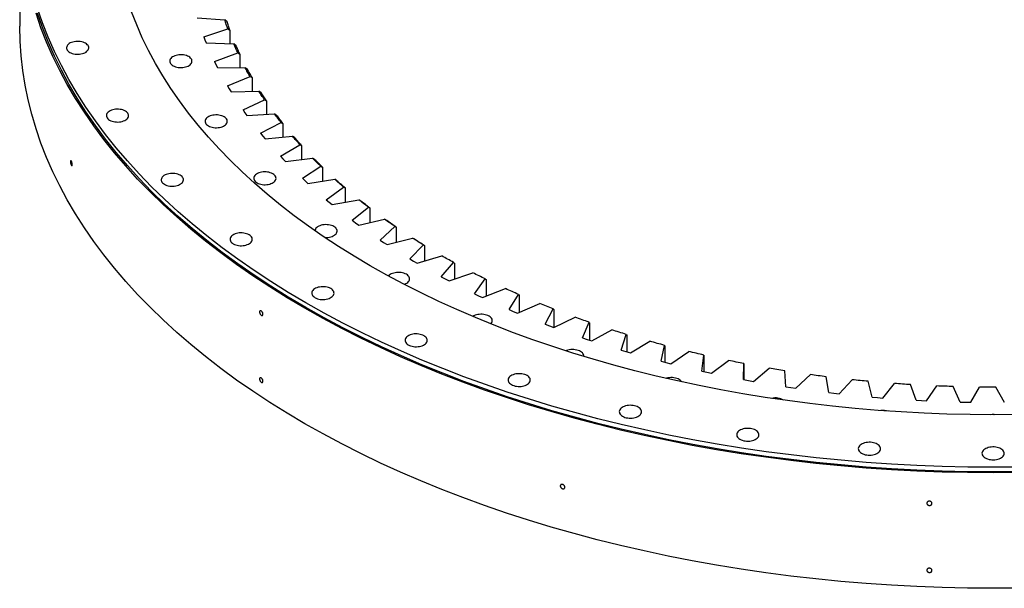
# Model space of a CAD drawing. Header units: millimetres. Extents: x -1621 to 15354, y 51780 to 65003.
# Tile 7 of 12: x 8352 to 10079, y 57390 to 58387. Entities that reach past the tile are written whole.
import ezdxf

# ---------------------------------------------------------------- set-up
doc = ezdxf.new("R2010")
doc.units = ezdxf.units.MM
doc.header["$LTSCALE"] = 50

msp = doc.modelspace()

# ---------------------------------------------------------------- linework, layer by layer
at = {"color": 7, "linetype": 'Continuous', "lineweight": 25}
for p, q in [((8351.8, 58578.4), (8351.8, 58375.9)), ((8663, 58390.7), (8711.4, 58387.3)), ((8715.5, 58383.8), (8711.4, 58387.3)), ((8674.6, 58357.3), (8717, 58371.2)), ((8717, 58371.2), (8720.6, 58369.1)), ((8720.6, 58369.1), (8720.6, 58345.3)), ((8674.6, 58357.3), (8676.6, 58352.1)), ((8676.6, 58352.1), (8678.7, 58346.9)), ((8678.7, 58346.9), (8727.3, 58345.1)), ((8731.5, 58341.6), (8727.3, 58345.1)), ((8693.5, 58313.9), (8734.5, 58329.1)), ((8734.5, 58329.1), (8738, 58327.1)), ((8738, 58327.1), (8738, 58303.4)), ((8693.5, 58313.9), (8696, 58308.8)), ((8696, 58308.8), (8698.6, 58303.7)), ((8698.6, 58303.7), (8747.3, 58303.3)), ((8751.5, 58300.1), (8747.3, 58303.3)), ((8716.5, 58271.2), (8755.9, 58287.6)), ((8755.9, 58287.6), (8759.3, 58285.8)), ((8759.3, 58285.8), (8759.3, 58262)), ((8716.5, 58271.2), (8719.4, 58266.1)), ((8719.4, 58266.1), (8722.5, 58261.1)), ((8722.5, 58261.1), (8771.2, 58262.3)), ((8775.4, 58259.2), (8771.2, 58262.3)), ((8743.5, 58229.2), (8781.3, 58246.9)), ((8781.3, 58246.9), (8784.6, 58245.2)), ((8784.6, 58245.2), (8784.6, 58221.3)), ((8743.5, 58229.2), (8746.9, 58224.3)), ((8746.9, 58224.3), (8750.4, 58219.4)), ((8750.4, 58219.4), (8798.9, 58222.1)), ((8774.4, 58188.2), (8810.5, 58207.1)), ((8803.1, 58219.1), (8798.9, 58222.1)), ((8810.5, 58207.1), (8813.6, 58205.4)), ((8813.6, 58205.4), (8813.6, 58181.4)), ((8774.4, 58188.2), (8778.2, 58183.4)), ((8778.2, 58183.4), (8782.3, 58178.6)), ((8782.3, 58178.6), (8830.4, 58182.9)), ((8834.5, 58180), (8830.4, 58182.9)), ((8809.1, 58148.2), (8843.4, 58168.2)), ((8843.4, 58168.2), (8846.3, 58166.6)), ((8846.3, 58166.6), (8846.3, 58142.3)), ((8809.1, 58148.2), (8813.4, 58143.5)), ((8813.4, 58143.5), (8817.9, 58138.9)), ((8817.9, 58138.9), (8865.5, 58144.7)), ((8869.7, 58141.9), (8865.5, 58144.7)), ((8847.6, 58109.4), (8879.9, 58130.4)), ((8879.9, 58130.4), (8882.7, 58128.9)), ((8882.7, 58128.9), (8882.7, 58104.3)), ((8847.6, 58109.4), (8852.3, 58104.8)), ((8852.3, 58104.8), (8857.2, 58100.3)), ((8857.2, 58100.3), (8904.3, 58107.6)), ((8908.3, 58105), (8904.3, 58107.6)), ((8889.6, 58071.8), (8919.9, 58093.8)), ((8919.9, 58093.8), (8922.5, 58092.5)), ((8922.5, 58092.5), (8922.5, 58067.3)), ((8889.6, 58071.8), (8894.8, 58067.4)), ((8900.1, 58063.1), (8946.4, 58071.8)), ((8950.4, 58069.3), (8946.4, 58071.8)), ((8894.8, 58067.4), (8900.1, 58063.1)), ((8935.2, 58035.6), (8963.4, 58058.6)), ((8963.4, 58058.6), (8965.8, 58057.3)), ((8965.8, 58057.3), (8965.8, 58031.6)), ((8935.2, 58035.6), (8940.8, 58031.4)), ((8946.5, 58027.3), (8991.9, 58037.4)), ((8995.8, 58035), (8991.9, 58037.4)), ((8940.8, 58031.4), (8946.5, 58027.3)), ((8984.1, 58000.9), (9010.1, 58024.7)), ((9010.1, 58024.7), (9012.3, 58023.5)), ((9012.3, 58023.5), (9012.3, 57997.1)), ((8984.1, 58000.9), (8990.1, 57996.9)), ((8996.2, 57992.9), (9040.6, 58004.5)), ((9044.4, 58002.3), (9040.6, 58004.5)), ((8990.1, 57996.9), (8996.2, 57992.9)), ((9036.3, 57967.8), (9059.9, 57992.4)), ((9059.9, 57992.4), (9062, 57991.3)), ((9062, 57991.3), (9062, 57964.1)), ((9036.3, 57967.8), (9042.6, 57964)), ((9049.1, 57960.2), (9092.3, 57973.2)), ((9042.6, 57964), (9049.1, 57960.2)), ((9091.4, 57936.4), (9112.7, 57961.7)), ((9112.7, 57961.7), (9114.6, 57960.6)), ((9114.6, 57960.6), (9114.6, 57932.5)), ((9091.4, 57936.4), (9098.2, 57932.8)), ((9098.2, 57932.8), (9105, 57929.2)), ((9105, 57929.2), (9146.9, 57943.6)), ((9149.5, 57906.8), (9168.4, 57932.7)), ((9168.4, 57932.7), (9170, 57931.7)), ((9170, 57931.7), (9170, 57902.5)), ((9163.7, 57900.1), (9204.2, 57915.7)), ((9149.5, 57906.8), (9156.6, 57903.4)), ((9156.6, 57903.4), (9163.7, 57900.1)), ((9210.3, 57879.1), (9226.7, 57905.5)), ((9226.7, 57905.5), (9228.1, 57904.6)), ((9228.1, 57904.6), (9228.1, 57874.1)), ((9210.3, 57879.1), (9217.7, 57875.9)), ((9225.1, 57872.8), (9264.1, 57889.6)), ((9273.6, 57853.3), (9287.5, 57880.2)), ((9287.5, 57880.2), (9288.7, 57879.3)), ((9288.7, 57879.3), (9288.7, 57847.6)), ((9217.7, 57875.9), (9225.1, 57872.8)), ((9289, 57847.5), (9326.3, 57865.5)), ((9273.6, 57853.3), (9281.3, 57850.3)), ((9281.3, 57850.3), (9289, 57847.5)), ((9339.3, 57829.5), (9350.6, 57856.9)), ((9350.6, 57856.9), (9351.6, 57856)), ((9351.6, 57856), (9351.6, 57825.4)), ((9355.2, 57824.2), (9390.7, 57843.4)), ((9339.3, 57829.5), (9347.2, 57826.8)), ((9347.2, 57826.8), (9355.2, 57824.2)), ((9407.1, 57807.9), (9415.8, 57835.6)), ((9415.8, 57835.6), (9416.6, 57834.7)), ((9416.6, 57834.7), (9416.6, 57805.1)), ((9423.5, 57803.1), (9457.2, 57823.4)), ((9476.9, 57788.4), (9482.9, 57816.3)), ((9482.9, 57816.3), (9483.5, 57815.5)), ((9483.5, 57815.5), (9483.5, 57786.7)), ((9407.1, 57807.9), (9415.3, 57805.4)), ((9415.3, 57805.4), (9423.5, 57803.1)), ((9493.7, 57784.1), (9525.4, 57805.5)), ((9548.4, 57771.2), (9551.8, 57799.2)), ((9551.8, 57799.2), (9552.1, 57798.4)), ((9552.1, 57798.4), (9552.1, 57770.3)), ((9476.9, 57788.4), (9485.3, 57786.2)), ((9485.3, 57786.2), (9493.7, 57784.1)), ((9565.6, 57767.4), (9595.2, 57789.7)), ((9621.4, 57756.2), (9622.2, 57784.3)), ((9622.2, 57784.3), (9622.2, 57783.5)), ((9622.2, 57783.5), (9622.2, 57756.1)), ((9638.9, 57753), (9666.4, 57776.2)), ((9548.4, 57771.2), (9557, 57769.3)), ((9557, 57769.3), (9565.6, 57767.4)), ((9695.7, 57743.6), (9693.8, 57771.7)), ((9713.5, 57740.9), (9738.8, 57765)), ((9771.2, 57733.3), (9766.6, 57761.3)), ((9621.4, 57756.2), (9630.2, 57754.6)), ((9630.2, 57754.6), (9638.9, 57753)), ((9695.7, 57743.6), (9704.6, 57742.2)), ((9704.6, 57742.2), (9713.5, 57740.9)), ((9789.2, 57731.2), (9812.1, 57756)), ((9847.4, 57725.4), (9840.2, 57753.2)), ((9865.6, 57723.9), (9886.2, 57749.4)), ((9924.3, 57719.9), (9914.5, 57747.5)), ((9942.7, 57719), (9960.8, 57745.1)), ((10001.7, 57716.9), (9989.2, 57744.1)), ((10020, 57716.5), (10035.6, 57743.2)), ((10079.1, 57716.3), (10064.2, 57743.1)), ((9771.2, 57733.3), (9780.2, 57732.2)), ((9780.2, 57732.2), (9789.2, 57731.2)), ((9847.4, 57725.4), (9856.5, 57724.6)), ((9856.5, 57724.6), (9865.6, 57723.9)), ((9924.3, 57719.9), (9933.5, 57719.4)), ((9933.5, 57719.4), (9942.7, 57719)), ((10001.7, 57716.9), (10010.8, 57716.7)), ((10010.8, 57716.7), (10020, 57716.5))]:
    msp.add_line(p, q, dxfattribs=at)
at = {"color": 7, "linetype": 'Continuous', "lineweight": 25, "flags": 128}
for points in [[(10104, 57593), (10059.3, 57592.6), (10014.6, 57593), (9969.9, 57594), (9925.3, 57595.7), (9880.8, 57598), (9836.4, 57601.1), (9792.2, 57604.8), (9748.1, 57609.1), (9704.3, 57614.2), (9660.7, 57619.9), (9617.3, 57626.2), (9574.3, 57633.2), (9531.6, 57640.9), (9489.3, 57649.2), (9447.4, 57658.1), (9405.8, 57667.7), (9364.8, 57677.9), (9324.2, 57688.7), (9284.1, 57700.1), (9244.5, 57712.1), (9205.5, 57724.7), (9167.1, 57737.9), (9129.3, 57751.7), (9092.1, 57766), (9055.6, 57780.9), (9019.8, 57796.3), (8984.7, 57812.3), (8950.3, 57828.8), (8916.7, 57845.8), (8883.9, 57863.3), (8851.9, 57881.4), (8820.7, 57899.8), (8790.4, 57918.8), (8760.9, 57938.2), (8732.3, 57958), (8704.6, 57978.3), (8677.9, 57999), (8652.1, 58020), (8627.2, 58041.5), (8603.4, 58063.3), (8580.5, 58085.5), (8558.7, 58108), (8537.9, 58130.9), (8518.1, 58154), (8499.4, 58177.4), (8481.7, 58201.1), (8465.2, 58225.1), (8449.7, 58249.3), (8435.3, 58273.8), (8422.1, 58298.4), (8410, 58323.2), (8398.9, 58348.2), (8389.1, 58373.4), (8380.4, 58398.7)], [(10103.9, 57602.9), (10059.3, 57602.5), (10014.7, 57602.9), (9970.1, 57603.9), (9925.5, 57605.6), (9881.1, 57607.9), (9836.8, 57611), (9792.6, 57614.7), (9748.7, 57619), (9704.9, 57624), (9661.4, 57629.7), (9618.1, 57636.1), (9575.2, 57643.1), (9532.6, 57650.7), (9490.3, 57659), (9448.4, 57667.9), (9407, 57677.4), (9366, 57687.6), (9325.5, 57698.4), (9285.4, 57709.8), (9246, 57721.8), (9207, 57734.4), (9168.7, 57747.5), (9130.9, 57761.3), (9093.8, 57775.6), (9057.4, 57790.5), (9021.6, 57805.9), (8986.6, 57821.8), (8952.3, 57838.3), (8918.7, 57855.3), (8886, 57872.8), (8854, 57890.7), (8822.9, 57909.2), (8792.6, 57928.1), (8763.2, 57947.5), (8734.6, 57967.3), (8707, 57987.5), (8680.3, 58008.2), (8654.5, 58029.2), (8629.8, 58050.6), (8605.9, 58072.4), (8583.1, 58094.5), (8561.3, 58117), (8540.6, 58139.8), (8520.8, 58162.9), (8502.1, 58186.3), (8484.5, 58210), (8468, 58233.9), (8452.5, 58258.1), (8438.2, 58282.5), (8425, 58307.1), (8412.9, 58331.9), (8401.9, 58356.8), (8392, 58381.9), (8383.3, 58407.2)], [(10103.9, 57594.7), (10059.3, 57594.4), (10014.7, 57594.7), (9970.1, 57595.7), (9925.5, 57597.4), (9881.1, 57599.8), (9836.8, 57602.8), (9792.6, 57606.5), (9748.7, 57610.9), (9704.9, 57615.9), (9661.4, 57621.6), (9618.1, 57627.9), (9575.2, 57634.9), (9532.6, 57642.5), (9490.3, 57650.8), (9448.4, 57659.7), (9407, 57669.3), (9366, 57679.4), (9325.5, 57690.2), (9285.4, 57701.6), (9246, 57713.6), (9207, 57726.2), (9168.7, 57739.4), (9130.9, 57753.1), (9093.8, 57767.4), (9057.4, 57782.3), (9021.6, 57797.7), (8986.6, 57813.7), (8952.3, 57830.1), (8918.7, 57847.1), (8886, 57864.6), (8854, 57882.6), (8822.9, 57901), (8792.6, 57919.9), (8763.2, 57939.3), (8734.6, 57959.1), (8707, 57979.3), (8680.3, 58000), (8654.5, 58021), (8629.8, 58042.4), (8605.9, 58064.2), (8583.1, 58086.4), (8561.3, 58108.8), (8540.6, 58131.6), (8520.8, 58154.7), (8502.1, 58178.1), (8484.5, 58201.8), (8468, 58225.7), (8452.5, 58249.9), (8438.2, 58274.3), (8425, 58298.9), (8412.9, 58323.7), (8401.9, 58348.7), (8392, 58373.8), (8383.3, 58399)], [(10099.7, 57694.9), (10059.3, 57694.6), (10018.8, 57694.9), (9978.4, 57695.8), (9938.1, 57697.4), (9897.8, 57699.5), (9857.6, 57702.2), (9817.6, 57705.6), (9777.7, 57709.6), (9738, 57714.1), (9698.6, 57719.3), (9659.4, 57725), (9620.5, 57731.3), (9581.8, 57738.3), (9543.5, 57745.8), (9505.6, 57753.9), (9468, 57762.5), (9430.9, 57771.7), (9394.1, 57781.5), (9357.9, 57791.8), (9322.1, 57802.7), (9286.8, 57814.1), (9252, 57826), (9217.8, 57838.5), (9184.2, 57851.5), (9151.1, 57865), (9118.7, 57878.9), (9087, 57893.4), (9055.9, 57908.3), (9025.5, 57923.7), (8995.8, 57939.6), (8966.8, 57955.9), (8938.6, 57972.6), (8911.1, 57989.7), (8884.4, 58007.3), (8858.6, 58025.2), (8833.5, 58043.6), (8809.3, 58062.3), (8786, 58081.3), (8763.5, 58100.8), (8741.9, 58120.5), (8721.3, 58140.6), (8701.5, 58160.9), (8682.7, 58181.6), (8664.8, 58202.5), (8647.8, 58223.8), (8631.9, 58245.2), (8616.9, 58266.9), (8602.9, 58288.8), (8589.9, 58310.9), (8577.9, 58333.2), (8566.9, 58355.7), (8557, 58378.3), (8548, 58401.1)], [(8717, 58371.2), (8716.2, 58373.2), (8715.5, 58375.2), (8714.8, 58377.2), (8714.1, 58379.2), (8713.4, 58381.3), (8712.7, 58383.3), (8712, 58385.3), (8711.4, 58387.3)], [(8720.6, 58369.1), (8720, 58370.9), (8719.3, 58372.8), (8718.7, 58374.6), (8718, 58376.4), (8717.4, 58378.3), (8716.8, 58380.1), (8716.1, 58381.9), (8715.5, 58383.8)], [(10104, 57390.5), (10059.3, 57390.1), (10014.6, 57390.5), (9969.9, 57391.5), (9925.3, 57393.2), (9880.8, 57395.5), (9836.4, 57398.6), (9792.2, 57402.3), (9748.1, 57406.6), (9704.3, 57411.7), (9660.7, 57417.4), (9617.3, 57423.7), (9574.3, 57430.7), (9531.6, 57438.4), (9489.3, 57446.7), (9447.4, 57455.6), (9405.8, 57465.2), (9364.8, 57475.4), (9324.2, 57486.2), (9284.1, 57497.6), (9244.5, 57509.6), (9205.5, 57522.2), (9167.1, 57535.4), (9129.3, 57549.2), (9092.1, 57563.5), (9055.6, 57578.4), (9019.8, 57593.8), (8984.7, 57609.8), (8950.3, 57626.3), (8916.7, 57643.3), (8883.9, 57660.8), (8851.9, 57678.9), (8820.7, 57697.3), (8790.4, 57716.3), (8760.9, 57735.7), (8732.3, 57755.5), (8704.6, 57775.8), (8677.9, 57796.5), (8652.1, 57817.5), (8627.2, 57839), (8603.4, 57860.8), (8580.5, 57883), (8558.7, 57905.5), (8537.9, 57928.4), (8518.1, 57951.5), (8499.4, 57974.9), (8481.7, 57998.6), (8465.2, 58022.6), (8449.7, 58046.8), (8435.3, 58071.3), (8422.1, 58095.9), (8410, 58120.7), (8398.9, 58145.7), (8389.1, 58170.9), (8380.4, 58196.2), (8372.8, 58221.7), (8366.4, 58247.2), (8361.1, 58272.8), (8357, 58298.5), (8354.1, 58324.3), (8352.4, 58350.1), (8351.8, 58375.9)], [(8439.6, 58330.2), (8441.6, 58329.2), (8443.9, 58328.3), (8446.3, 58327.7), (8448.8, 58327.2), (8451.4, 58326.9), (8454.1, 58326.9), (8456.7, 58327), (8459.3, 58327.4), (8461.8, 58328), (8464.1, 58328.7), (8466.2, 58329.6), (8468.1, 58330.7), (8469.7, 58332), (8471, 58333.3), (8472, 58334.7), (8472.6, 58336.2), (8472.9, 58337.7), (8472.8, 58339.3), (8472.4, 58340.8), (8471.6, 58342.3), (8470.4, 58343.6), (8469, 58344.9), (8467.2, 58346.1), (8465.2, 58347.1), (8463, 58347.9), (8460.6, 58348.6), (8458, 58349.1), (8455.4, 58349.3), (8452.8, 58349.4), (8450.1, 58349.2), (8447.5, 58348.9), (8445, 58348.3), (8442.7, 58347.5), (8440.6, 58346.6), (8438.7, 58345.5), (8437.1, 58344.3), (8435.8, 58343), (8434.8, 58341.5), (8434.2, 58340), (8433.9, 58338.5), (8434, 58337), (8434.5, 58335.5), (8435.3, 58334), (8436.4, 58332.6), (8437.9, 58331.3), (8439.6, 58330.2)], [(8734.5, 58329.1), (8733.6, 58331.1), (8732.6, 58333.1), (8731.7, 58335.1), (8730.8, 58337.1), (8730, 58339.1), (8729.1, 58341.1), (8728.2, 58343.1), (8727.3, 58345.1)], [(8738, 58327.1), (8737.2, 58328.9), (8736.3, 58330.8), (8735.5, 58332.6), (8734.7, 58334.4), (8733.9, 58336.2), (8733.1, 58338), (8732.3, 58339.8), (8731.5, 58341.6)], [(8620.7, 58306.7), (8622.7, 58305.7), (8625, 58304.9), (8627.4, 58304.2), (8629.9, 58303.8), (8632.5, 58303.5), (8635.2, 58303.4), (8637.8, 58303.6), (8640.4, 58304), (8642.9, 58304.5), (8645.2, 58305.3), (8647.3, 58306.2), (8649.2, 58307.3), (8650.8, 58308.5), (8652.1, 58309.9), (8653.1, 58311.3), (8653.7, 58312.8), (8654, 58314.3), (8653.9, 58315.9), (8653.5, 58317.4), (8652.7, 58318.8), (8651.5, 58320.2), (8650.1, 58321.5), (8648.3, 58322.7), (8646.3, 58323.7), (8644.1, 58324.5), (8641.7, 58325.2), (8639.1, 58325.6), (8636.5, 58325.9), (8633.9, 58326), (8631.2, 58325.8), (8628.6, 58325.4), (8626.2, 58324.9), (8623.8, 58324.1), (8621.7, 58323.2), (8619.8, 58322.1), (8618.2, 58320.9), (8616.9, 58319.5), (8615.9, 58318.1), (8615.3, 58316.6), (8615, 58315.1), (8615.1, 58313.5), (8615.6, 58312), (8616.4, 58310.6), (8617.5, 58309.2), (8619, 58307.9), (8620.7, 58306.7)], [(8755.9, 58287.6), (8754.8, 58289.6), (8753.7, 58291.6), (8752.6, 58293.5), (8751.6, 58295.5), (8750.5, 58297.4), (8749.4, 58299.4), (8748.4, 58301.4), (8747.3, 58303.3)], [(8759.3, 58285.8), (8758.3, 58287.6), (8757.3, 58289.4), (8756.4, 58291.1), (8755.4, 58292.9), (8754.4, 58294.7), (8753.4, 58296.5), (8752.5, 58298.3), (8751.5, 58300.1)], [(8781.3, 58246.9), (8780, 58248.8), (8778.7, 58250.8), (8777.4, 58252.7), (8776.2, 58254.6), (8774.9, 58256.5), (8773.7, 58258.5), (8772.4, 58260.4), (8771.2, 58262.3)], [(8784.6, 58245.2), (8783.4, 58246.9), (8782.2, 58248.7), (8781.1, 58250.4), (8779.9, 58252.2), (8778.8, 58253.9), (8777.6, 58255.7), (8776.5, 58257.4), (8775.4, 58259.2)], [(8509.5, 58211.3), (8511.5, 58210.3), (8513.8, 58209.4), (8516.2, 58208.8), (8518.7, 58208.3), (8521.3, 58208.1), (8524, 58208), (8526.6, 58208.2), (8529.2, 58208.5), (8531.7, 58209.1), (8534, 58209.8), (8536.1, 58210.8), (8538, 58211.9), (8539.6, 58213.1), (8540.9, 58214.4), (8541.9, 58215.8), (8542.5, 58217.3), (8542.8, 58218.9), (8542.7, 58220.4), (8542.3, 58221.9), (8541.5, 58223.4), (8540.3, 58224.8), (8538.9, 58226.1), (8537.1, 58227.2), (8535.1, 58228.2), (8532.9, 58229.1), (8530.5, 58229.7), (8527.9, 58230.2), (8525.3, 58230.4), (8522.7, 58230.5), (8520, 58230.3), (8517.4, 58230), (8514.9, 58229.4), (8512.6, 58228.7), (8510.5, 58227.7), (8508.6, 58226.6), (8507, 58225.4), (8505.7, 58224.1), (8504.7, 58222.7), (8504.1, 58221.2), (8503.8, 58219.6), (8503.9, 58218.1), (8504.4, 58216.6), (8505.2, 58215.1), (8506.3, 58213.7), (8507.8, 58212.4), (8509.5, 58211.3)], [(8682.8, 58201.3), (8684.8, 58200.3), (8687, 58199.4), (8689.4, 58198.8), (8691.9, 58198.3), (8694.6, 58198), (8697.2, 58198), (8699.9, 58198.1), (8702.4, 58198.5), (8704.9, 58199.1), (8707.2, 58199.8), (8709.4, 58200.7), (8711.2, 58201.8), (8712.9, 58203.1), (8714.2, 58204.4), (8715.1, 58205.8), (8715.8, 58207.3), (8716, 58208.8), (8715.9, 58210.4), (8715.5, 58211.9), (8714.7, 58213.4), (8713.5, 58214.7), (8712.1, 58216), (8710.3, 58217.2), (8708.3, 58218.2), (8706.1, 58219), (8703.7, 58219.7), (8701.2, 58220.2), (8698.5, 58220.4), (8695.9, 58220.5), (8693.2, 58220.3), (8690.6, 58220), (8688.2, 58219.4), (8685.9, 58218.6), (8683.7, 58217.7), (8681.9, 58216.6), (8680.2, 58215.4), (8678.9, 58214.1), (8678, 58212.6), (8677.3, 58211.1), (8677.1, 58209.6), (8677.2, 58208.1), (8677.6, 58206.6), (8678.4, 58205.1), (8679.6, 58203.7), (8681, 58202.4), (8682.8, 58201.3)], [(8810.5, 58207.1), (8809, 58208.9), (8807.5, 58210.8), (8806.1, 58212.7), (8804.6, 58214.6), (8803.2, 58216.5), (8801.7, 58218.4), (8800.3, 58220.2), (8798.9, 58222.1)], [(8813.6, 58205.4), (8812.2, 58207.1), (8810.9, 58208.8), (8809.6, 58210.5), (8808.3, 58212.2), (8807, 58214), (8805.7, 58215.7), (8804.4, 58217.4), (8803.1, 58219.1)], [(8843.4, 58168.2), (8841.7, 58170), (8840.1, 58171.8), (8838.4, 58173.7), (8836.8, 58175.5), (8835.2, 58177.3), (8833.6, 58179.2), (8832, 58181), (8830.4, 58182.9)], [(8846.3, 58166.6), (8844.8, 58168.3), (8843.3, 58170), (8841.8, 58171.6), (8840.4, 58173.3), (8838.9, 58175), (8837.4, 58176.6), (8836, 58178.3), (8834.5, 58180)], [(8879.9, 58130.4), (8878.1, 58132.2), (8876.2, 58133.9), (8874.4, 58135.7), (8872.6, 58137.5), (8870.9, 58139.3), (8869.1, 58141.1), (8867.3, 58142.9), (8865.5, 58144.7)], [(8882.7, 58128.9), (8881, 58130.6), (8879.4, 58132.2), (8877.7, 58133.8), (8876.1, 58135.4), (8874.5, 58137), (8872.9, 58138.6), (8871.3, 58140.3), (8869.7, 58141.9)], [(8768.1, 58101.4), (8770.1, 58100.4), (8772.3, 58099.5), (8774.7, 58098.9), (8777.3, 58098.4), (8779.9, 58098.1), (8782.5, 58098.1), (8785.2, 58098.2), (8787.8, 58098.6), (8790.3, 58099.2), (8792.6, 58099.9), (8794.7, 58100.8), (8796.6, 58101.9), (8798.2, 58103.2), (8799.5, 58104.5), (8800.5, 58105.9), (8801.1, 58107.4), (8801.4, 58109), (8801.3, 58110.5), (8800.8, 58112), (8800, 58113.5), (8798.9, 58114.9), (8797.4, 58116.1), (8795.7, 58117.3), (8793.7, 58118.3), (8791.4, 58119.1), (8789, 58119.8), (8786.5, 58120.3), (8783.9, 58120.5), (8781.2, 58120.6), (8778.6, 58120.4), (8776, 58120.1), (8773.5, 58119.5), (8771.2, 58118.7), (8769.1, 58117.8), (8767.2, 58116.7), (8765.6, 58115.5), (8764.3, 58114.2), (8763.3, 58112.7), (8762.7, 58111.2), (8762.4, 58109.7), (8762.5, 58108.2), (8762.9, 58106.7), (8763.7, 58105.2), (8764.9, 58103.8), (8766.3, 58102.5), (8768.1, 58101.4)], [(8605.7, 58098.7), (8607.7, 58097.7), (8609.9, 58096.8), (8612.3, 58096.2), (8614.9, 58095.7), (8617.5, 58095.5), (8620.2, 58095.4), (8622.8, 58095.6), (8625.4, 58095.9), (8627.9, 58096.5), (8630.2, 58097.2), (8632.3, 58098.2), (8634.2, 58099.3), (8635.8, 58100.5), (8637.1, 58101.8), (8638.1, 58103.3), (8638.7, 58104.7), (8639, 58106.3), (8638.9, 58107.8), (8638.4, 58109.3), (8637.6, 58110.8), (8636.5, 58112.2), (8635, 58113.5), (8633.3, 58114.6), (8631.3, 58115.6), (8629.1, 58116.5), (8626.7, 58117.1), (8624.1, 58117.6), (8621.5, 58117.9), (8618.8, 58117.9), (8616.2, 58117.7), (8613.6, 58117.4), (8611.1, 58116.8), (8608.8, 58116.1), (8606.7, 58115.1), (8604.8, 58114.1), (8603.2, 58112.8), (8601.9, 58111.5), (8600.9, 58110.1), (8600.3, 58108.6), (8600, 58107), (8600.1, 58105.5), (8600.6, 58104), (8601.4, 58102.5), (8602.5, 58101.1), (8604, 58099.9), (8605.7, 58098.7)], [(8919.9, 58093.8), (8917.9, 58095.5), (8916, 58097.2), (8914, 58099), (8912, 58100.7), (8910.1, 58102.4), (8908.1, 58104.1), (8906.2, 58105.9), (8904.3, 58107.6)], [(8922.5, 58092.5), (8920.7, 58094), (8918.9, 58095.6), (8917.2, 58097.1), (8915.4, 58098.7), (8913.6, 58100.3), (8911.8, 58101.8), (8910.1, 58103.4), (8908.3, 58105)], [(8963.4, 58058.6), (8961.2, 58060.2), (8959.1, 58061.9), (8957, 58063.5), (8954.8, 58065.2), (8952.7, 58066.8), (8950.6, 58068.5), (8948.5, 58070.2), (8946.4, 58071.8)], [(8965.8, 58057.3), (8963.8, 58058.8), (8961.9, 58060.3), (8960, 58061.8), (8958.1, 58063.3), (8956.1, 58064.8), (8954.2, 58066.3), (8952.3, 58067.8), (8950.4, 58069.3)], [(9010.1, 58024.7), (9007.8, 58026.3), (9005.5, 58027.9), (9003.2, 58029.5), (9000.9, 58031.1), (8998.7, 58032.6), (8996.4, 58034.2), (8994.2, 58035.8), (8991.9, 58037.4)], [(9012.3, 58023.5), (9010.2, 58024.9), (9008.2, 58026.4), (9006.1, 58027.8), (9004, 58029.3), (9002, 58030.7), (8999.9, 58032.1), (8997.9, 58033.6), (8995.8, 58035)], [(8887, 58005.5), (8887.1, 58005.5), (8889.7, 58005.5), (8892.4, 58005.6), (8895, 58006), (8897.4, 58006.6), (8899.8, 58007.3), (8901.9, 58008.2), (8903.8, 58009.3), (8905.4, 58010.6), (8906.7, 58011.9), (8907.7, 58013.3), (8908.3, 58014.8), (8908.6, 58016.3), (8908.5, 58017.9), (8908, 58019.4), (8907.2, 58020.9), (8906.1, 58022.2), (8904.6, 58023.5), (8902.9, 58024.7), (8900.9, 58025.7), (8898.6, 58026.5), (8896.2, 58027.2), (8893.7, 58027.7), (8891.1, 58027.9), (8888.4, 58028), (8885.8, 58027.8), (8883.2, 58027.5), (8880.7, 58026.9), (8878.4, 58026.1), (8876.3, 58025.2), (8874.4, 58024.1), (8872.8, 58022.9), (8871.5, 58021.6), (8870.5, 58020.1), (8869.9, 58018.6), (8869.6, 58017.5)], [(8726.5, 57994.3), (8728.5, 57993.3), (8730.8, 57992.5), (8733.2, 57991.8), (8735.7, 57991.3), (8738.3, 57991.1), (8741, 57991), (8743.6, 57991.2), (8746.2, 57991.5), (8748.7, 57992.1), (8751, 57992.9), (8753.1, 57993.8), (8755, 57994.9), (8756.6, 57996.1), (8757.9, 57997.4), (8758.9, 57998.9), (8759.5, 58000.4), (8759.8, 58001.9), (8759.7, 58003.4), (8759.3, 58004.9), (8758.5, 58006.4), (8757.3, 58007.8), (8755.9, 58009.1), (8754.1, 58010.2), (8752.1, 58011.2), (8749.9, 58012.1), (8747.5, 58012.7), (8744.9, 58013.2), (8742.3, 58013.5), (8739.7, 58013.5), (8737, 58013.4), (8734.4, 58013), (8731.9, 58012.4), (8729.6, 58011.7), (8727.5, 58010.8), (8725.6, 58009.7), (8724, 58008.4), (8722.7, 58007.1), (8721.7, 58005.7), (8721.1, 58004.2), (8720.8, 58002.7), (8720.9, 58001.1), (8721.4, 57999.6), (8722.2, 57998.1), (8723.3, 57996.8), (8724.8, 57995.5), (8726.5, 57994.3)], [(9059.9, 57992.4), (9057.5, 57993.9), (9055, 57995.4), (9052.6, 57996.9), (9050.2, 57998.4), (9047.8, 58000), (9045.4, 58001.5), (9043, 58003), (9040.6, 58004.5)], [(9062, 57991.3), (9059.7, 57992.6), (9057.5, 57994), (9055.3, 57995.4), (9053.1, 57996.7), (9050.9, 57998.1), (9048.8, 57999.5), (9046.6, 58000.9), (9044.4, 58002.3)], [(9112.7, 57961.7), (9110.2, 57963.1), (9107.6, 57964.6), (9105, 57966), (9102.5, 57967.4), (9099.9, 57968.9), (9097.4, 57970.3), (9094.8, 57971.8), (9092.3, 57973.2)], [(9026.2, 57923.3), (9027, 57923.6), (9029.1, 57924.5), (9031, 57925.6), (9032.6, 57926.8), (9033.9, 57928.1), (9034.9, 57929.6), (9035.5, 57931.1), (9035.8, 57932.6), (9035.7, 57934.1), (9035.2, 57935.6), (9034.4, 57937.1), (9033.3, 57938.5), (9031.8, 57939.8), (9030.1, 57940.9), (9028.1, 57942), (9025.8, 57942.8), (9023.4, 57943.5), (9020.9, 57943.9), (9018.3, 57944.2), (9015.6, 57944.2), (9013, 57944.1), (9010.4, 57943.7), (9007.9, 57943.1), (9005.6, 57942.4), (9003.5, 57941.5), (9001.6, 57940.4), (9000, 57939.2), (8998.8, 57937.9)], [(9168.4, 57932.7), (9165.7, 57934.1), (9163, 57935.4), (9160.3, 57936.8), (9157.6, 57938.1), (9154.9, 57939.5), (9152.2, 57940.8), (9149.5, 57942.2), (9146.9, 57943.6)], [(8869.9, 57899.9), (8871.9, 57898.9), (8874.1, 57898.1), (8876.6, 57897.4), (8879.1, 57896.9), (8881.7, 57896.7), (8884.4, 57896.6), (8887, 57896.8), (8889.6, 57897.2), (8892.1, 57897.7), (8894.4, 57898.5), (8896.5, 57899.4), (8898.4, 57900.5), (8900, 57901.7), (8901.3, 57903.1), (8902.3, 57904.5), (8902.9, 57906), (8903.2, 57907.5), (8903.1, 57909), (8902.7, 57910.6), (8901.8, 57912), (8900.7, 57913.4), (8899.2, 57914.7), (8897.5, 57915.8), (8895.5, 57916.9), (8893.3, 57917.7), (8890.9, 57918.4), (8888.3, 57918.8), (8885.7, 57919.1), (8883, 57919.1), (8880.4, 57919), (8877.8, 57918.6), (8875.3, 57918.1), (8873, 57917.3), (8870.9, 57916.4), (8869, 57915.3), (8867.4, 57914.1), (8866.1, 57912.7), (8865.1, 57911.3), (8864.5, 57909.8), (8864.2, 57908.3), (8864.3, 57906.7), (8864.8, 57905.2), (8865.6, 57903.8), (8866.7, 57902.4), (8868.2, 57901.1), (8869.9, 57899.9)], [(9226.7, 57905.5), (9223.9, 57906.8), (9221, 57908.1), (9218.2, 57909.3), (9215.4, 57910.6), (9212.6, 57911.8), (9209.8, 57913.1), (9207, 57914.4), (9204.2, 57915.7)], [(9287.5, 57880.2), (9284.6, 57881.4), (9281.6, 57882.6), (9278.7, 57883.7), (9275.7, 57884.9), (9272.8, 57886.1), (9269.9, 57887.3), (9267, 57888.5), (9264.1, 57889.6)], [(9178.2, 57853.9), (9179, 57854.7), (9179.9, 57856.1), (9180.6, 57857.6), (9180.8, 57859.2), (9180.7, 57860.7), (9180.3, 57862.2), (9179.5, 57863.7), (9178.3, 57865.1), (9176.9, 57866.3), (9175.1, 57867.5), (9173.1, 57868.5), (9170.9, 57869.4), (9168.5, 57870), (9166, 57870.5), (9163.3, 57870.7), (9160.7, 57870.8), (9158, 57870.6), (9155.4, 57870.3), (9153, 57869.7), (9150.7, 57869), (9148.5, 57868), (9146.7, 57866.9), (9146.6, 57866.9)], [(9350.6, 57856.9), (9347.5, 57858), (9344.5, 57859), (9341.5, 57860.1), (9338.4, 57861.2), (9335.4, 57862.3), (9332.3, 57863.4), (9329.3, 57864.4), (9326.3, 57865.5)], [(9415.8, 57835.6), (9412.7, 57836.5), (9409.5, 57837.5), (9406.4, 57838.5), (9403.2, 57839.5), (9400.1, 57840.4), (9397, 57841.4), (9393.9, 57842.4), (9390.7, 57843.4)], [(9033.4, 57817.2), (9035.4, 57816.1), (9037.6, 57815.3), (9040.1, 57814.6), (9042.6, 57814.2), (9045.2, 57813.9), (9047.9, 57813.9), (9050.5, 57814), (9053.1, 57814.4), (9055.6, 57814.9), (9057.9, 57815.7), (9060, 57816.6), (9061.9, 57817.7), (9063.5, 57818.9), (9064.8, 57820.3), (9065.8, 57821.7), (9066.4, 57823.2), (9066.7, 57824.7), (9066.6, 57826.3), (9066.2, 57827.8), (9065.3, 57829.2), (9064.2, 57830.6), (9062.7, 57831.9), (9061, 57833.1), (9059, 57834.1), (9056.8, 57834.9), (9054.4, 57835.6), (9051.8, 57836), (9049.2, 57836.3), (9046.5, 57836.4), (9043.9, 57836.2), (9041.3, 57835.8), (9038.8, 57835.3), (9036.5, 57834.5), (9034.4, 57833.6), (9032.5, 57832.5), (9030.9, 57831.3), (9029.6, 57829.9), (9028.6, 57828.5), (9028, 57827), (9027.7, 57825.5), (9027.8, 57824), (9028.3, 57822.4), (9029.1, 57821), (9030.2, 57819.6), (9031.7, 57818.3), (9033.4, 57817.2)], [(9341.2, 57796.8), (9341.3, 57797.3), (9341.2, 57798.8), (9340.7, 57800.3), (9339.9, 57801.8), (9338.8, 57803.2), (9337.3, 57804.5), (9335.6, 57805.6), (9333.6, 57806.6), (9331.3, 57807.5), (9328.9, 57808.1), (9326.4, 57808.6), (9323.8, 57808.9), (9321.1, 57808.9), (9318.5, 57808.8), (9315.9, 57808.4), (9313.4, 57807.8), (9311.1, 57807.1), (9309.8, 57806.6)], [(9482.9, 57816.3), (9479.7, 57817.2), (9476.5, 57818.1), (9473.2, 57818.9), (9470, 57819.8), (9466.8, 57820.7), (9463.6, 57821.6), (9460.4, 57822.5), (9457.2, 57823.4)], [(9551.8, 57799.2), (9548.5, 57800), (9545.2, 57800.8), (9541.9, 57801.5), (9538.6, 57802.3), (9535.3, 57803.1), (9532, 57803.9), (9528.7, 57804.7), (9525.4, 57805.5)], [(9622.2, 57784.3), (9618.8, 57785), (9615.4, 57785.6), (9612, 57786.3), (9608.7, 57787), (9605.3, 57787.7), (9601.9, 57788.3), (9598.6, 57789), (9595.2, 57789.7)], [(9693.8, 57771.7), (9690.4, 57772.2), (9687, 57772.8), (9683.5, 57773.3), (9680.1, 57773.9), (9676.7, 57774.5), (9673.2, 57775), (9669.8, 57775.6), (9666.4, 57776.2)], [(9214.2, 57747.4), (9216.2, 57746.4), (9218.5, 57745.6), (9220.9, 57744.9), (9223.4, 57744.4), (9226, 57744.2), (9228.7, 57744.1), (9231.3, 57744.3), (9233.9, 57744.6), (9236.4, 57745.2), (9238.7, 57746), (9240.8, 57746.9), (9242.7, 57748), (9244.3, 57749.2), (9245.6, 57750.5), (9246.6, 57752), (9247.2, 57753.5), (9247.5, 57755), (9247.4, 57756.5), (9247, 57758), (9246.2, 57759.5), (9245, 57760.9), (9243.6, 57762.2), (9241.8, 57763.3), (9239.8, 57764.3), (9237.6, 57765.2), (9235.2, 57765.8), (9232.6, 57766.3), (9230, 57766.6), (9227.4, 57766.6), (9224.7, 57766.5), (9222.1, 57766.1), (9219.6, 57765.5), (9217.3, 57764.8), (9215.2, 57763.9), (9213.3, 57762.8), (9211.7, 57761.5), (9210.4, 57760.2), (9209.4, 57758.8), (9208.8, 57757.3), (9208.5, 57755.8), (9208.6, 57754.2), (9209.1, 57752.7), (9209.9, 57751.2), (9211, 57749.8), (9212.5, 57748.6), (9214.2, 57747.4)], [(9513.2, 57752.2), (9513, 57752.5), (9511.8, 57753.9), (9510.4, 57755.2), (9508.6, 57756.4), (9506.6, 57757.4), (9504.4, 57758.2), (9502, 57758.9), (9499.4, 57759.3), (9496.8, 57759.6), (9494.1, 57759.7), (9491.5, 57759.5), (9488.9, 57759.1), (9486.4, 57758.6), (9485.7, 57758.4)], [(9766.6, 57761.3), (9763.1, 57761.7), (9759.6, 57762.2), (9756.1, 57762.6), (9752.7, 57763.1), (9749.2, 57763.5), (9745.7, 57764), (9742.2, 57764.5), (9738.8, 57765)], [(9840.2, 57753.2), (9836.7, 57753.5), (9833.2, 57753.9), (9829.7, 57754.2), (9826.2, 57754.6), (9822.6, 57754.9), (9819.1, 57755.3), (9815.6, 57755.6), (9812.1, 57756)], [(9914.5, 57747.5), (9911, 57747.7), (9907.4, 57747.9), (9903.9, 57748.1), (9900.3, 57748.4), (9896.8, 57748.6), (9893.2, 57748.9), (9889.7, 57749.1), (9886.2, 57749.4)], [(9989.2, 57744.1), (9985.7, 57744.2), (9982.1, 57744.3), (9978.6, 57744.4), (9975, 57744.5), (9971.4, 57744.7), (9967.9, 57744.8), (9964.3, 57744.9), (9960.8, 57745.1)], [(10064.2, 57743.1), (10060.6, 57743), (10057, 57743), (10053.5, 57743.1), (10049.9, 57743.1), (10046.3, 57743.1), (10042.8, 57743.1), (10039.2, 57743.1), (10035.6, 57743.2)], [(9409.3, 57691.9), (9411.3, 57690.9), (9413.5, 57690), (9415.9, 57689.4), (9418.4, 57688.9), (9421.1, 57688.6), (9423.7, 57688.6), (9426.4, 57688.7), (9429, 57689.1), (9431.4, 57689.7), (9433.8, 57690.4), (9435.9, 57691.4), (9437.8, 57692.4), (9439.4, 57693.7), (9440.7, 57695), (9441.6, 57696.4), (9442.3, 57697.9), (9442.5, 57699.5), (9442.5, 57701), (9442, 57702.5), (9441.2, 57704), (9440.1, 57705.4), (9438.6, 57706.6), (9436.8, 57707.8), (9434.8, 57708.8), (9432.6, 57709.7), (9430.2, 57710.3), (9427.7, 57710.8), (9425.1, 57711), (9422.4, 57711.1), (9419.7, 57710.9), (9417.2, 57710.6), (9414.7, 57710), (9412.4, 57709.3), (9410.2, 57708.3), (9408.4, 57707.2), (9406.8, 57706), (9405.4, 57704.7), (9404.5, 57703.2), (9403.8, 57701.8), (9403.6, 57700.2), (9403.7, 57698.7), (9404.1, 57697.2), (9404.9, 57695.7), (9406.1, 57694.3), (9407.5, 57693), (9409.3, 57691.9)], [(9615.2, 57651.5), (9617.2, 57650.5), (9619.4, 57649.7), (9621.8, 57649), (9624.4, 57648.6), (9627, 57648.3), (9629.6, 57648.2), (9632.3, 57648.4), (9634.9, 57648.8), (9637.4, 57649.3), (9639.7, 57650.1), (9641.8, 57651), (9643.7, 57652.1), (9645.3, 57653.3), (9646.6, 57654.7), (9647.6, 57656.1), (9648.2, 57657.6), (9648.5, 57659.1), (9648.4, 57660.6), (9647.9, 57662.2), (9647.1, 57663.6), (9646, 57665), (9644.5, 57666.3), (9642.8, 57667.4), (9640.8, 57668.5), (9638.5, 57669.3), (9636.1, 57670), (9633.6, 57670.4), (9631, 57670.7), (9628.3, 57670.7), (9625.7, 57670.6), (9623.1, 57670.2), (9620.6, 57669.7), (9618.3, 57668.9), (9616.2, 57668), (9614.3, 57666.9), (9612.7, 57665.7), (9611.4, 57664.3), (9610.4, 57662.9), (9609.8, 57661.4), (9609.5, 57659.9), (9609.6, 57658.3), (9610, 57656.8), (9610.8, 57655.4), (9612, 57654), (9613.4, 57652.7), (9615.2, 57651.5)], [(9828.5, 57627), (9830.5, 57626), (9832.7, 57625.2), (9835.1, 57624.5), (9837.7, 57624.1), (9840.3, 57623.8), (9842.9, 57623.7), (9845.6, 57623.9), (9848.2, 57624.3), (9850.6, 57624.8), (9853, 57625.6), (9855.1, 57626.5), (9857, 57627.6), (9858.6, 57628.8), (9859.9, 57630.2), (9860.9, 57631.6), (9861.5, 57633.1), (9861.8, 57634.6), (9861.7, 57636.1), (9861.2, 57637.7), (9860.4, 57639.1), (9859.3, 57640.5), (9857.8, 57641.8), (9856.1, 57643), (9854.1, 57644), (9851.8, 57644.8), (9849.4, 57645.5), (9846.9, 57645.9), (9844.3, 57646.2), (9841.6, 57646.2), (9839, 57646.1), (9836.4, 57645.7), (9833.9, 57645.2), (9831.6, 57644.4), (9829.5, 57643.5), (9827.6, 57642.4), (9826, 57641.2), (9824.7, 57639.8), (9823.7, 57638.4), (9823.1, 57636.9), (9822.8, 57635.4), (9822.9, 57633.8), (9823.3, 57632.3), (9824.1, 57630.9), (9825.3, 57629.5), (9826.7, 57628.2), (9828.5, 57627)], [(10045.5, 57618.8), (10047.5, 57617.8), (10049.7, 57617), (10052.1, 57616.3), (10054.7, 57615.8), (10057.3, 57615.6), (10059.9, 57615.5), (10062.6, 57615.7), (10065.2, 57616.1), (10067.6, 57616.6), (10070, 57617.4), (10072.1, 57618.3), (10074, 57619.4), (10075.6, 57620.6), (10076.9, 57622), (10077.9, 57623.4), (10078.5, 57624.9), (10078.8, 57626.4), (10078.7, 57627.9), (10078.2, 57629.5), (10077.4, 57630.9), (10076.3, 57632.3), (10074.8, 57633.6), (10073.1, 57634.7), (10071.1, 57635.8), (10068.8, 57636.6), (10066.4, 57637.3), (10063.9, 57637.7), (10061.3, 57638), (10058.6, 57638), (10056, 57637.9), (10053.4, 57637.5), (10050.9, 57637), (10048.6, 57636.2), (10046.5, 57635.3), (10044.6, 57634.2), (10043, 57633), (10041.7, 57631.6), (10040.7, 57630.2), (10040.1, 57628.7), (10039.8, 57627.2), (10039.9, 57625.6), (10040.3, 57624.1), (10041.1, 57622.7), (10042.3, 57621.3), (10043.7, 57620), (10045.5, 57618.8)]]:
    msp.add_lwpolyline(points, dxfattribs=at)
at = {"color": 7, "linetype": 'Continuous', "lineweight": 25}
for centre, radius, start, end in [((9677.5, 57694.4), 29.6, 60.8877, 102.5466), ((9866.7, 57669.7), 32.4, 74.5007, 97.3044), ((10059.3, 57661.4), 33.5, 83.3847, 96.6153)]:
    msp.add_arc(centre, radius, start, end, dxfattribs=at)
for points in [[(8443.8, 58133.3), (8443.8, 58133.1), (8443.8, 58132.8), (8443.8, 58132.4), (8443.8, 58132.2), (8443.7, 58131.9), (8443.6, 58131.8), (8443.5, 58131.6), (8443.5, 58131.5), (8443.3, 58131.4), (8443.3, 58131.3), (8443.1, 58131.3), (8443, 58131.4), (8442.9, 58131.5), (8442.8, 58131.6), (8442.6, 58131.8), (8442.5, 58131.9), (8442.3, 58132.2), (8442.2, 58132.4), (8442, 58132.8), (8441.9, 58133.1), (8441.7, 58133.5), (8441.7, 58133.8), (8441.5, 58134.3), (8441.4, 58134.6), (8441.3, 58135.2), (8441.2, 58135.5), (8441.1, 58136.1), (8441.1, 58136.3), (8441, 58136.9), (8441, 58137.2), (8441, 58137.7), (8440.9, 58138), (8440.9, 58138.5), (8441, 58138.7), (8441, 58139.1), (8441, 58139.3), (8441.1, 58139.6), (8441.1, 58139.7), (8441.2, 58140), (8441.3, 58140), (8441.4, 58140.2), (8441.5, 58140.2), (8441.7, 58140.2), (8441.7, 58140.2), (8441.9, 58140), (8442, 58140), (8442.2, 58139.7), (8442.3, 58139.6), (8442.5, 58139.3), (8442.6, 58139.1), (8442.8, 58138.7), (8442.9, 58138.5), (8443, 58138), (8443.1, 58137.7), (8443.3, 58137.2), (8443.3, 58136.9), (8443.5, 58136.3), (8443.5, 58136.1), (8443.6, 58135.5), (8443.7, 58135.2), (8443.8, 58134.6), (8443.8, 58134.3), (8443.8, 58133.8), (8443.8, 58133.5), (8443.8, 58133.3)], [(8778.5, 57871), (8778.5, 57870.7), (8778.5, 57870.5), (8778.4, 57870.1), (8778.3, 57869.9), (8778.2, 57869.5), (8778.1, 57869.4), (8777.9, 57869.1), (8777.7, 57869), (8777.5, 57868.8), (8777.3, 57868.8), (8777, 57868.7), (8776.8, 57868.7), (8776.5, 57868.8), (8776.3, 57868.8), (8775.9, 57869), (8775.7, 57869.1), (8775.3, 57869.4), (8775.1, 57869.5), (8774.7, 57869.9), (8774.6, 57870), (8774.2, 57870.5), (8774, 57870.7), (8773.7, 57871.2), (8773.5, 57871.4), (8773.3, 57872), (8773.1, 57872.2), (8772.9, 57872.8), (8772.8, 57873), (8772.7, 57873.6), (8772.6, 57873.8), (8772.6, 57874.4), (8772.5, 57874.6), (8772.5, 57875.1), (8772.6, 57875.3), (8772.6, 57875.7), (8772.7, 57875.9), (8772.8, 57876.3), (8772.9, 57876.4), (8773.1, 57876.7), (8773.3, 57876.8), (8773.5, 57877), (8773.7, 57877), (8774, 57877.1), (8774.2, 57877.1), (8774.5, 57877), (8774.7, 57877), (8775.1, 57876.8), (8775.3, 57876.7), (8775.7, 57876.5), (8775.9, 57876.3), (8776.3, 57876), (8776.5, 57875.8), (8776.8, 57875.3), (8777, 57875.1), (8777.3, 57874.6), (8777.5, 57874.4), (8777.7, 57873.9), (8777.9, 57873.6), (8778.1, 57873.1), (8778.2, 57872.8), (8778.3, 57872.2), (8778.4, 57872), (8778.5, 57871.5), (8778.5, 57871.2), (8778.5, 57871)], [(8778.5, 57753.4), (8778.5, 57753.1), (8778.5, 57752.9), (8778.4, 57752.5), (8778.3, 57752.3), (8778.2, 57751.9), (8778.1, 57751.8), (8777.9, 57751.5), (8777.7, 57751.4), (8777.5, 57751.3), (8777.3, 57751.2), (8777, 57751.2), (8776.8, 57751.2), (8776.5, 57751.2), (8776.3, 57751.3), (8775.9, 57751.4), (8775.7, 57751.5), (8775.3, 57751.8), (8775.1, 57751.9), (8774.7, 57752.3), (8774.6, 57752.5), (8774.2, 57752.9), (8774, 57753.1), (8773.7, 57753.6), (8773.5, 57753.8), (8773.3, 57754.4), (8773.1, 57754.6), (8772.9, 57755.2), (8772.8, 57755.5), (8772.7, 57756), (8772.6, 57756.3), (8772.6, 57756.8), (8772.5, 57757), (8772.5, 57757.5), (8772.6, 57757.7), (8772.6, 57758.2), (8772.7, 57758.4), (8772.8, 57758.7), (8772.9, 57758.9), (8773.1, 57759.1), (8773.3, 57759.2), (8773.5, 57759.4), (8773.7, 57759.4), (8774, 57759.5), (8774.2, 57759.5), (8774.5, 57759.4), (8774.7, 57759.4), (8775.1, 57759.2), (8775.3, 57759.1), (8775.7, 57758.9), (8775.9, 57758.7), (8776.3, 57758.4), (8776.5, 57758.2), (8776.8, 57757.8), (8777, 57757.5), (8777.3, 57757.1), (8777.5, 57756.8), (8777.7, 57756.3), (8777.9, 57756), (8778.1, 57755.5), (8778.2, 57755.2), (8778.3, 57754.7), (8778.4, 57754.4), (8778.5, 57753.9), (8778.5, 57753.6), (8778.5, 57753.4)], [(9308.1, 57567.4), (9308.1, 57567.2), (9308.1, 57566.9), (9308, 57566.5), (9307.9, 57566.3), (9307.7, 57565.9), (9307.6, 57565.7), (9307.3, 57565.4), (9307.1, 57565.3), (9306.7, 57565), (9306.5, 57564.9), (9306.1, 57564.8), (9305.9, 57564.7), (9305.4, 57564.7), (9305.1, 57564.7), (9304.6, 57564.7), (9304.3, 57564.8), (9303.8, 57564.9), (9303.5, 57565), (9303, 57565.3), (9302.8, 57565.4), (9302.3, 57565.8), (9302, 57565.9), (9301.6, 57566.3), (9301.4, 57566.5), (9301, 57567), (9300.9, 57567.2), (9300.6, 57567.7), (9300.4, 57568), (9300.2, 57568.5), (9300.2, 57568.7), (9300.1, 57569.2), (9300, 57569.5), (9300, 57569.9), (9300.1, 57570.2), (9300.2, 57570.6), (9300.2, 57570.8), (9300.4, 57571.2), (9300.6, 57571.4), (9300.9, 57571.7), (9301, 57571.8), (9301.4, 57572.1), (9301.6, 57572.2), (9302, 57572.3), (9302.3, 57572.4), (9302.8, 57572.4), (9303, 57572.4), (9303.5, 57572.4), (9303.8, 57572.3), (9304.3, 57572.1), (9304.6, 57572.1), (9305.1, 57571.8), (9305.4, 57571.7), (9305.8, 57571.3), (9306.1, 57571.2), (9306.5, 57570.8), (9306.7, 57570.6), (9307.1, 57570.1), (9307.3, 57569.9), (9307.6, 57569.4), (9307.7, 57569.2), (9307.9, 57568.7), (9308, 57568.4), (9308.1, 57567.9), (9308.1, 57567.6), (9308.1, 57567.4)], [(9952.1, 57539.1), (9952.1, 57538.8), (9952.1, 57538.6), (9951.9, 57538.1), (9951.9, 57537.9), (9951.6, 57537.4), (9951.5, 57537.2), (9951.2, 57536.9), (9951, 57536.7), (9950.6, 57536.3), (9950.3, 57536.2), (9949.8, 57536), (9949.6, 57535.9), (9949, 57535.7), (9948.8, 57535.6), (9948.2, 57535.6), (9947.9, 57535.5), (9947.3, 57535.6), (9947, 57535.6), (9946.4, 57535.7), (9946.2, 57535.8), (9945.6, 57536), (9945.3, 57536.1), (9944.9, 57536.4), (9944.6, 57536.6), (9944.2, 57536.9), (9944, 57537.1), (9943.7, 57537.5), (9943.6, 57537.8), (9943.3, 57538.2), (9943.2, 57538.4), (9943.1, 57538.9), (9943.1, 57539.2), (9943.1, 57539.6), (9943.1, 57539.9), (9943.2, 57540.3), (9943.3, 57540.6), (9943.6, 57541), (9943.7, 57541.2), (9944, 57541.6), (9944.2, 57541.8), (9944.6, 57542.1), (9944.9, 57542.3), (9945.3, 57542.5), (9945.6, 57542.6), (9946.1, 57542.8), (9946.4, 57542.8), (9947, 57542.9), (9947.3, 57542.9), (9947.9, 57542.9), (9948.2, 57542.9), (9948.8, 57542.7), (9949, 57542.7), (9949.6, 57542.5), (9949.8, 57542.3), (9950.3, 57542.1), (9950.6, 57541.9), (9951, 57541.5), (9951.2, 57541.3), (9951.5, 57540.9), (9951.6, 57540.7), (9951.9, 57540.3), (9951.9, 57540), (9952.1, 57539.5), (9952.1, 57539.3), (9952.1, 57539.1)], [(9952.1, 57421.5), (9952.1, 57421.2), (9952.1, 57421), (9951.9, 57420.5), (9951.9, 57420.3), (9951.6, 57419.9), (9951.5, 57419.7), (9951.2, 57419.3), (9951, 57419.1), (9950.6, 57418.8), (9950.3, 57418.6), (9949.8, 57418.4), (9949.6, 57418.3), (9949, 57418.1), (9948.8, 57418), (9948.2, 57418), (9947.9, 57418), (9947.3, 57418), (9947, 57418), (9946.4, 57418.1), (9946.2, 57418.2), (9945.6, 57418.4), (9945.3, 57418.5), (9944.9, 57418.8), (9944.6, 57419), (9944.2, 57419.3), (9944, 57419.5), (9943.7, 57420), (9943.6, 57420.2), (9943.3, 57420.6), (9943.2, 57420.9), (9943.1, 57421.3), (9943.1, 57421.6), (9943.1, 57422.1), (9943.1, 57422.3), (9943.2, 57422.8), (9943.3, 57423), (9943.6, 57423.4), (9943.7, 57423.6), (9944, 57424), (9944.2, 57424.2), (9944.6, 57424.5), (9944.9, 57424.7), (9945.3, 57424.9), (9945.6, 57425), (9946.1, 57425.2), (9946.4, 57425.2), (9947, 57425.3), (9947.3, 57425.3), (9947.9, 57425.3), (9948.2, 57425.3), (9948.8, 57425.2), (9949, 57425.1), (9949.6, 57424.9), (9949.8, 57424.8), (9950.3, 57424.5), (9950.6, 57424.3), (9951, 57424), (9951.2, 57423.8), (9951.5, 57423.3), (9951.6, 57423.1), (9951.9, 57422.7), (9951.9, 57422.4), (9952.1, 57422), (9952.1, 57421.7), (9952.1, 57421.5)]]:
    msp.add_open_spline(points, degree=3, knots=[0, 0, 0, 0, 0.03125, 0.03125, 0.0625, 0.0625, 0.09375, 0.09375, 0.125, 0.125, 0.15625, 0.15625, 0.1875, 0.1875, 0.21875, 0.21875, 0.25, 0.25, 0.28125, 0.28125, 0.3125, 0.3125, 0.34375, 0.34375, 0.375, 0.375, 0.40625, 0.40625, 0.4375, 0.4375, 0.46875, 0.46875, 0.5, 0.5, 0.53125, 0.53125, 0.5625, 0.5625, 0.59375, 0.59375, 0.625, 0.625, 0.65625, 0.65625, 0.6875, 0.6875, 0.71875, 0.71875, 0.75, 0.75, 0.78125, 0.78125, 0.8125, 0.8125, 0.84375, 0.84375, 0.875, 0.875, 0.90625, 0.90625, 0.9375, 0.9375, 0.96875, 0.96875, 1, 1, 1, 1], dxfattribs=at)

doc.saveas('drawing.dxf')
